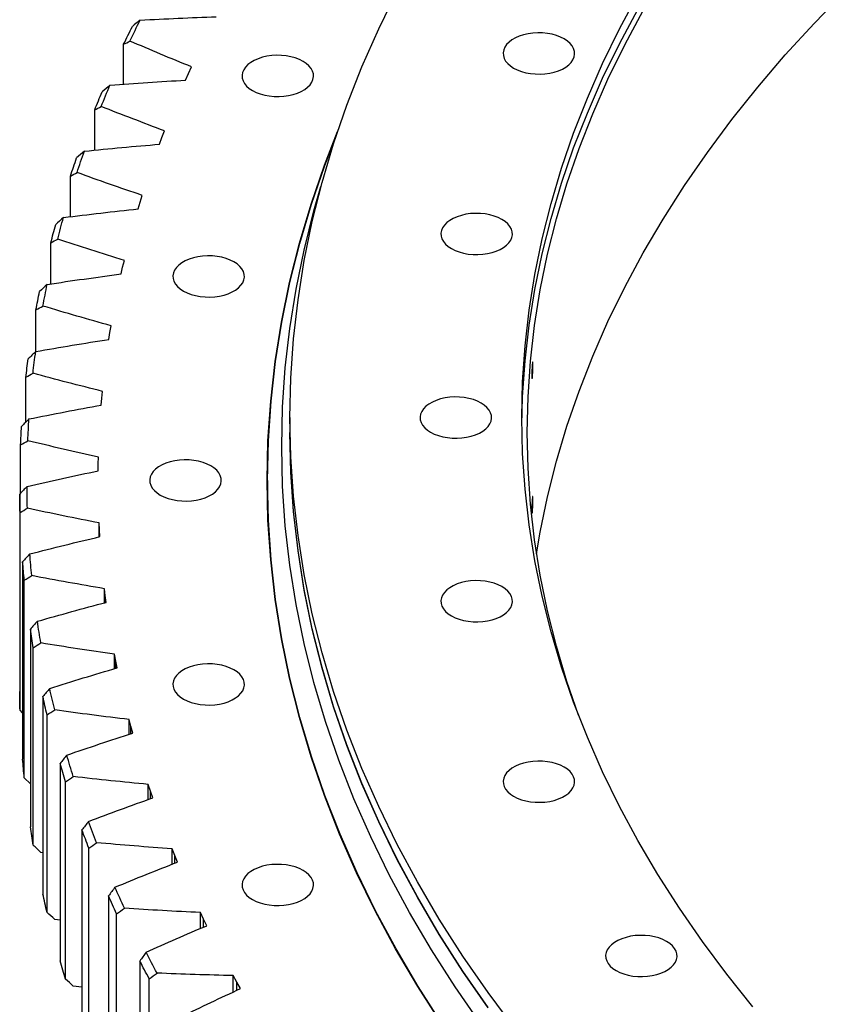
# Model space of a CAD drawing. Header units: millimetres. Extents: x -1531 to 14603, y 23232 to 35425.
# Tile 10 of 17: x 6363 to 6813, y 28980 to 29517. Entities that reach past the tile are written whole.
import ezdxf

# ---------------------------------------------------------------- set-up
doc = ezdxf.new("R2010")
doc.units = ezdxf.units.MM
doc.header["$LTSCALE"] = 50

msp = doc.modelspace()

# ---------------------------------------------------------------- linework, layer by layer
at = {"color": 7, "linetype": 'Continuous', "lineweight": 25}
for p, q in [((6419.99, 29482.21), (6419.99, 29504.05)), ((6455.37, 29488.12), (6457.08, 29491.72)), ((6453.81, 29484.49), (6455.37, 29488.12)), ((6404.2, 29446.28), (6404.2, 29468.26)), ((6439.61, 29449.52), (6440.9, 29453.18)), ((6440.9, 29453.18), (6442.36, 29456.82)), ((6390.95, 29409.95), (6390.95, 29432.13)), ((6428.92, 29417.93), (6430.12, 29421.61)), ((6427.88, 29414.24), (6428.92, 29417.93)), ((6380.26, 29373.3), (6380.26, 29395.72)), ((6419.44, 29382.43), (6420.37, 29386.13)), ((6418.66, 29378.72), (6419.44, 29382.43)), ((6372.16, 29336.38), (6372.16, 29359.09)), ((6412.47, 29346.74), (6413.14, 29350.45)), ((6411.96, 29343.01), (6412.47, 29346.74)), ((6366.65, 29297.88), (6366.65, 29322.3)), ((6408.03, 29310.91), (6408.44, 29314.64)), ((6407.78, 29307.17), (6408.03, 29310.91)), ((6510.75, 29300.32), (6510.75, 29292.15)), ((6363.74, 29259.06), (6363.74, 29285.41)), ((6406.13, 29275), (6406.27, 29278.74)), ((6406.14, 29271.26), (6406.13, 29275)), ((6406.13, 29271.26), (6406.13, 29275)), ((6498.5, 29266.02), (6498.5, 29260.71)), ((6498.92, 29240.87), (6498.5, 29260.71)), ((6363.27, 29258.56), (6363.27, 29150.78)), ((6363.45, 29140.7), (6363.45, 29248.48)), ((6406.76, 29239.08), (6406.64, 29242.82)), ((6406.64, 29235.25), (6406.64, 29242.82)), ((6407.04, 29235.35), (6406.76, 29239.08)), ((6406.76, 29235.28), (6406.76, 29239.08)), ((6364.87, 29221.65), (6364.87, 29113.86)), ((6365.76, 29103.79), (6365.76, 29211.57)), ((6409.93, 29203.21), (6409.55, 29206.94)), ((6409.55, 29199.23), (6409.55, 29206.94)), ((6410.48, 29199.48), (6409.93, 29203.21)), ((6409.93, 29199.34), (6409.93, 29203.21)), ((6369.08, 29184.8), (6369.08, 29077.02)), ((6370.68, 29066.97), (6370.68, 29174.75)), ((6415.64, 29167.44), (6414.99, 29171.16)), ((6414.99, 29163.3), (6414.99, 29171.16)), ((6416.44, 29163.73), (6415.64, 29167.44)), ((6415.64, 29163.49), (6415.64, 29167.44)), ((6375.89, 29148.08), (6375.89, 29040.3)), ((6364.87, 29139.23), (6363.45, 29140.7)), ((6378.2, 29030.3), (6378.2, 29138.08)), ((6423.87, 29131.83), (6422.96, 29135.53)), ((6422.96, 29127.5), (6422.96, 29135.53)), ((6424.93, 29128.14), (6423.87, 29131.83)), ((6423.87, 29127.79), (6423.87, 29131.83)), ((6385.28, 29111.55), (6385.28, 29003.77)), ((6369.08, 29100.5), (6365.76, 29103.79)), ((6388.3, 28993.83), (6388.3, 29101.62)), ((6434.6, 29096.45), (6433.43, 29100.13)), ((6433.43, 29091.89), (6433.43, 29100.13)), ((6435.93, 29092.79), (6434.6, 29096.45)), ((6434.6, 29092.31), (6434.6, 29096.45)), ((6397.25, 29075.27), (6397.25, 28967.49)), ((6375.89, 29062.85), (6374.82, 29063.02)), ((6400.97, 28957.63), (6400.97, 29065.42)), ((6447.83, 29061.35), (6446.4, 29065)), ((6446.4, 29056.54), (6446.4, 29065)), ((6449.41, 29057.72), (6447.83, 29061.35)), ((6447.83, 29057.1), (6447.83, 29061.35)), ((6411.78, 29039.31), (6411.78, 28931.53)), ((6416.18, 28921.77), (6416.18, 29029.55)), ((6463.52, 29026.59), (6461.84, 29030.2)), ((6461.84, 29021.49), (6461.84, 29030.2)), ((6385.28, 29026.06), (6382.38, 29026.45)), ((6465.36, 29023), (6463.52, 29026.59)), ((6463.52, 29022.22), (6463.52, 29026.59)), ((6428.83, 29003.72), (6428.83, 28895.93)), ((6481.66, 28992.23), (6479.72, 28995.8)), ((6479.72, 28986.81), (6479.72, 28995.8)), ((6433.92, 28886.28), (6433.92, 28994.07)), ((6483.75, 28988.69), (6481.66, 28992.23)), ((6481.66, 28987.71), (6481.66, 28992.23)), ((6397.25, 28989.56), (6392.52, 28990.08))]:
    msp.add_line(p, q, dxfattribs=at)
at = {"color": 7, "linetype": 'Continuous', "lineweight": 25, "flags": 128}
for points in [[(6633.56, 28966.78), (6618.88, 28986.5), (6605.1, 29006.44), (6592.23, 29026.58), (6580.28, 29046.91), (6569.25, 29067.41), (6559.16, 29088.07), (6550, 29108.88), (6541.79, 29129.82), (6534.54, 29150.88), (6528.24, 29172.03), (6522.91, 29193.28), (6518.53, 29214.6), (6515.13, 29235.98), (6512.7, 29257.4), (6511.24, 29278.85), (6510.75, 29300.32), (6511.24, 29321.78), (6512.7, 29343.23), (6515.13, 29364.65), (6518.53, 29386.03), (6522.91, 29407.35), (6528.24, 29428.6), (6534.54, 29449.76), (6541.79, 29470.81), (6550, 29491.75), (6559.16, 29512.56), (6569.25, 29533.22)], [(6763.31, 28978.72), (6749.13, 28996.48), (6735.75, 29014.45), (6723.2, 29032.61), (6711.48, 29050.96), (6700.59, 29069.48), (6690.54, 29088.15), (6681.35, 29106.97), (6673.01, 29125.93), (6665.53, 29145), (6658.92, 29164.18), (6653.18, 29183.46), (6648.32, 29202.81), (6644.34, 29222.23), (6641.24, 29241.71), (6639.03, 29261.22), (6637.7, 29280.76), (6637.25, 29300.32), (6637.7, 29319.87), (6639.03, 29339.41), (6641.24, 29358.92), (6644.34, 29378.4), (6648.32, 29397.82), (6653.18, 29417.17), (6658.92, 29436.45), (6665.53, 29455.63), (6673.01, 29474.7), (6681.35, 29493.66), (6690.54, 29512.48), (6700.59, 29531.15)], [(6645.35, 29226.01), (6647.33, 29237.77), (6651.3, 29257.15), (6656.15, 29276.46), (6661.87, 29295.69), (6668.46, 29314.82), (6675.92, 29333.85), (6684.24, 29352.76), (6693.42, 29371.54), (6703.44, 29390.17), (6714.3, 29408.65), (6726, 29426.95), (6738.52, 29445.08), (6751.87, 29463), (6766.02, 29480.72), (6780.96, 29498.22), (6796.7, 29515.49), (6813.21, 29532.51)], [(6637.27, 29296.23), (6637.7, 29311.7), (6639.03, 29331.25), (6641.24, 29350.76), (6644.34, 29370.23), (6648.32, 29389.65), (6653.18, 29409.01), (6658.92, 29428.28), (6665.53, 29447.46), (6673.01, 29466.54), (6681.35, 29485.49), (6690.54, 29504.31), (6700.59, 29522.99)], [(6668.18, 29137.98), (6661.87, 29156.33), (6656.15, 29175.56), (6651.3, 29194.87), (6647.33, 29214.25), (6644.23, 29233.68), (6642.02, 29253.14), (6640.7, 29272.64), (6640.25, 29292.15), (6640.7, 29311.66), (6642.02, 29331.15), (6644.23, 29350.62), (6647.33, 29370.05), (6651.3, 29389.43), (6656.15, 29408.74), (6661.87, 29427.97), (6668.46, 29447.1), (6675.92, 29466.13), (6684.24, 29485.04), (6693.42, 29503.82), (6703.44, 29522.45)], [(6423.42, 29505.82), (6424.11, 29507.25), (6424.8, 29508.68), (6425.49, 29510.11), (6426.19, 29511.54), (6426.89, 29512.97), (6427.6, 29514.4), (6428.31, 29515.83), (6429.02, 29517.25)], [(6419.99, 29504.05), (6420.57, 29505.26), (6421.16, 29506.48), (6421.75, 29507.69), (6422.34, 29508.9), (6422.94, 29510.12), (6423.53, 29511.33), (6424.14, 29512.54), (6424.74, 29513.75)], [(6632.78, 29491.07), (6634.79, 29490.06), (6637.01, 29489.22), (6639.42, 29488.56), (6641.95, 29488.1), (6644.58, 29487.84), (6647.24, 29487.78), (6649.89, 29487.94), (6652.47, 29488.3), (6654.95, 29488.87), (6657.27, 29489.62), (6659.39, 29490.55), (6661.27, 29491.64), (6662.88, 29492.86), (6664.18, 29494.2), (6665.16, 29495.63), (6665.79, 29497.12), (6666.06, 29498.65), (6665.97, 29500.19), (6665.52, 29501.7), (6664.71, 29503.16), (6663.57, 29504.55), (6662.11, 29505.84), (6660.36, 29506.99), (6658.35, 29508), (6656.13, 29508.85), (6653.73, 29509.51), (6651.19, 29509.97), (6648.57, 29510.23), (6645.91, 29510.29), (6643.26, 29510.13), (6640.67, 29509.76), (6638.2, 29509.2), (6635.88, 29508.45), (6633.76, 29507.52), (6631.87, 29506.43), (6630.27, 29505.21), (6628.96, 29503.87), (6627.99, 29502.44), (6627.36, 29500.95), (6627.08, 29499.42), (6627.17, 29497.88), (6627.63, 29496.37), (6628.43, 29494.9), (6629.57, 29493.52), (6631.03, 29492.23), (6632.78, 29491.07)], [(6490.31, 29478.82), (6492.32, 29477.81), (6494.54, 29476.97), (6496.94, 29476.31), (6499.48, 29475.84), (6502.1, 29475.58), (6504.76, 29475.53), (6507.41, 29475.68), (6510, 29476.05), (6512.47, 29476.61), (6514.79, 29477.37), (6516.91, 29478.29), (6518.8, 29479.38), (6520.4, 29480.6), (6521.71, 29481.94), (6522.68, 29483.37), (6523.31, 29484.87), (6523.59, 29486.39), (6523.5, 29487.93), (6523.04, 29489.44), (6522.24, 29490.91), (6521.1, 29492.3), (6519.64, 29493.58), (6517.89, 29494.74), (6515.88, 29495.75), (6513.65, 29496.59), (6511.25, 29497.25), (6508.71, 29497.72), (6506.09, 29497.98), (6503.43, 29498.03), (6500.78, 29497.87), (6498.2, 29497.51), (6495.72, 29496.94), (6493.4, 29496.19), (6491.28, 29495.26), (6489.4, 29494.18), (6487.79, 29492.95), (6486.49, 29491.61), (6485.51, 29490.18), (6484.88, 29488.69), (6484.61, 29487.16), (6484.7, 29485.63), (6485.15, 29484.11), (6485.96, 29482.65), (6487.1, 29481.26), (6488.56, 29479.98), (6490.31, 29478.82)], [(6407.74, 29470.11), (6408.32, 29471.56), (6408.91, 29473.01), (6409.5, 29474.45), (6410.1, 29475.9), (6410.7, 29477.34), (6411.3, 29478.79), (6411.91, 29480.23), (6412.52, 29481.67)], [(6404.2, 29468.26), (6404.69, 29469.49), (6405.2, 29470.71), (6405.7, 29471.94), (6406.2, 29473.17), (6406.71, 29474.39), (6407.23, 29475.62), (6407.74, 29476.85), (6408.26, 29478.07)], [(6593.43, 28969.56), (6580.45, 28989.88), (6568.39, 29010.39), (6557.26, 29031.07), (6547.08, 29051.91), (6537.85, 29072.9), (6529.57, 29094.02), (6522.25, 29115.27), (6515.9, 29136.61), (6510.51, 29158.04), (6506.1, 29179.55), (6502.67, 29201.11), (6500.22, 29222.73), (6498.74, 29244.37), (6498.25, 29266.02), (6498.74, 29287.68), (6500.22, 29309.32), (6502.67, 29330.93), (6506.1, 29352.49), (6510.51, 29374), (6515.9, 29395.43), (6522.25, 29416.78), (6529.57, 29438.02), (6536.75, 29456.47)], [(6593.67, 28969.61), (6580.68, 28989.93), (6568.63, 29010.43), (6557.5, 29031.11), (6547.32, 29051.95), (6538.09, 29072.94), (6529.81, 29094.05), (6522.49, 29115.29), (6516.14, 29136.63), (6510.76, 29158.06), (6506.35, 29179.56), (6502.92, 29201.13), (6500.47, 29222.73), (6498.99, 29244.37), (6498.5, 29266.02), (6498.99, 29287.67), (6500.47, 29309.31), (6502.92, 29330.91), (6506.35, 29352.48), (6510.76, 29373.98), (6516.14, 29395.41), (6522.49, 29416.75), (6529.81, 29437.99), (6535.59, 29452.99)], [(6390.95, 29432.13), (6391.36, 29433.37), (6391.77, 29434.61), (6392.19, 29435.85), (6392.61, 29437.08), (6393.03, 29438.32), (6393.45, 29439.56), (6393.88, 29440.79), (6394.31, 29442.03)], [(6394.58, 29434.07), (6395.06, 29435.53), (6395.55, 29436.99), (6396.04, 29438.45), (6396.53, 29439.9), (6397.03, 29441.36), (6397.53, 29442.82), (6398.04, 29444.27), (6398.55, 29445.73)], [(6614.72, 28969.58), (6600.9, 28989.59), (6587.99, 29009.79), (6576, 29030.18), (6564.94, 29050.75), (6554.81, 29071.48), (6545.63, 29092.35), (6537.39, 29113.36), (6530.11, 29134.48), (6523.8, 29155.7), (6518.44, 29177.02), (6514.06, 29198.4), (6510.65, 29219.85), (6508.21, 29241.34), (6506.74, 29262.86), (6506.25, 29284.39), (6506.74, 29305.93), (6508.21, 29327.45), (6510.65, 29348.94), (6514.06, 29370.38), (6518.44, 29391.77), (6523.8, 29413.08), (6527.63, 29426.36)], [(6598.84, 29392.57), (6600.85, 29391.56), (6603.07, 29390.72), (6605.48, 29390.06), (6608.01, 29389.6), (6610.64, 29389.33), (6613.3, 29389.28), (6615.94, 29389.44), (6618.53, 29389.8), (6621.01, 29390.37), (6623.33, 29391.12), (6625.45, 29392.05), (6627.33, 29393.13), (6628.94, 29394.36), (6630.24, 29395.7), (6631.22, 29397.13), (6631.85, 29398.62), (6632.12, 29400.15), (6632.03, 29401.68), (6631.58, 29403.2), (6630.77, 29404.66), (6629.63, 29406.05), (6628.17, 29407.33), (6626.42, 29408.49), (6624.41, 29409.5), (6622.19, 29410.34), (6619.79, 29411), (6617.25, 29411.47), (6614.63, 29411.73), (6611.97, 29411.78), (6609.32, 29411.63), (6606.73, 29411.26), (6604.26, 29410.7), (6601.94, 29409.95), (6599.82, 29409.02), (6597.93, 29407.93), (6596.33, 29406.71), (6595.02, 29405.37), (6594.05, 29403.94), (6593.42, 29402.44), (6593.14, 29400.92), (6593.23, 29399.38), (6593.69, 29397.87), (6594.49, 29396.4), (6595.63, 29395.01), (6597.09, 29393.73), (6598.84, 29392.57)], [(6380.26, 29395.72), (6380.58, 29396.97), (6380.91, 29398.22), (6381.24, 29399.46), (6381.57, 29400.71), (6381.9, 29401.95), (6382.24, 29403.2), (6382.58, 29404.45), (6382.93, 29405.69)], [(6383.99, 29397.75), (6384.37, 29399.22), (6384.75, 29400.69), (6385.13, 29402.15), (6385.52, 29403.62), (6385.92, 29405.09), (6386.32, 29406.56), (6386.72, 29408.02), (6387.13, 29409.49)], [(6452.6, 29369.39), (6454.61, 29368.38), (6456.84, 29367.54), (6459.24, 29366.88), (6461.78, 29366.41), (6464.4, 29366.15), (6467.06, 29366.1), (6469.71, 29366.26), (6472.29, 29366.62), (6474.77, 29367.19), (6477.09, 29367.94), (6479.21, 29368.87), (6481.09, 29369.95), (6482.7, 29371.18), (6484, 29372.52), (6484.98, 29373.95), (6485.61, 29375.44), (6485.88, 29376.97), (6485.79, 29378.5), (6485.34, 29380.02), (6484.53, 29381.48), (6483.39, 29382.87), (6481.93, 29384.15), (6480.18, 29385.31), (6478.18, 29386.32), (6475.95, 29387.16), (6473.55, 29387.82), (6471.01, 29388.29), (6468.39, 29388.55), (6465.73, 29388.6), (6463.08, 29388.45), (6460.49, 29388.08), (6458.02, 29387.52), (6455.7, 29386.76), (6453.58, 29385.84), (6451.7, 29384.75), (6450.09, 29383.53), (6448.78, 29382.19), (6447.81, 29380.76), (6447.18, 29379.26), (6446.9, 29377.74), (6447, 29376.2), (6447.45, 29374.69), (6448.25, 29373.22), (6449.4, 29371.83), (6450.86, 29370.55), (6452.6, 29369.39)], [(6375.97, 29361.2), (6376.24, 29362.68), (6376.52, 29364.16), (6376.8, 29365.63), (6377.09, 29367.11), (6377.38, 29368.59), (6377.67, 29370.06), (6377.97, 29371.54), (6378.27, 29373.01)], [(6372.16, 29359.09), (6372.39, 29360.34), (6372.63, 29361.6), (6372.87, 29362.85), (6373.11, 29364.1), (6373.36, 29365.36), (6373.61, 29366.61), (6373.86, 29367.86), (6374.11, 29369.11)], [(6370.54, 29324.5), (6370.71, 29325.99), (6370.88, 29327.47), (6371.06, 29328.95), (6371.24, 29330.43), (6371.42, 29331.91), (6371.61, 29333.39), (6371.81, 29334.87), (6372.01, 29336.36)], [(6366.65, 29322.3), (6366.79, 29323.56), (6366.94, 29324.81), (6367.09, 29326.07), (6367.25, 29327.33), (6367.41, 29328.59), (6367.57, 29329.84), (6367.73, 29331.1), (6367.9, 29332.36)], [(6587.46, 29292.36), (6589.47, 29291.35), (6591.7, 29290.5), (6594.1, 29289.84), (6596.64, 29289.38), (6599.26, 29289.12), (6601.92, 29289.06), (6604.57, 29289.22), (6607.15, 29289.59), (6609.63, 29290.15), (6611.95, 29290.9), (6614.07, 29291.83), (6615.95, 29292.92), (6617.56, 29294.14), (6618.86, 29295.48), (6619.84, 29296.91), (6620.47, 29298.4), (6620.74, 29299.93), (6620.65, 29301.47), (6620.2, 29302.98), (6619.39, 29304.44), (6618.25, 29305.83), (6616.79, 29307.12), (6615.04, 29308.28), (6613.04, 29309.28), (6610.81, 29310.13), (6608.41, 29310.79), (6605.87, 29311.25), (6603.25, 29311.51), (6600.59, 29311.57), (6597.94, 29311.41), (6595.35, 29311.04), (6592.88, 29310.48), (6590.56, 29309.73), (6588.44, 29308.8), (6586.56, 29307.71), (6584.95, 29306.49), (6583.64, 29305.15), (6582.67, 29303.72), (6582.04, 29302.23), (6581.76, 29300.7), (6581.86, 29299.16), (6582.31, 29297.65), (6583.11, 29296.19), (6584.26, 29294.8), (6585.72, 29293.51), (6587.46, 29292.36)], [(6367.7, 29287.71), (6367.77, 29289.19), (6367.84, 29290.67), (6367.91, 29292.16), (6367.99, 29293.64), (6368.07, 29295.13), (6368.15, 29296.61), (6368.24, 29298.1), (6368.33, 29299.58)], [(6363.74, 29285.41), (6363.8, 29286.67), (6363.86, 29287.93), (6363.92, 29289.19), (6363.99, 29290.45), (6364.06, 29291.71), (6364.13, 29292.97), (6364.2, 29294.23), (6364.28, 29295.49)], [(6618.88, 28978.34), (6605.1, 28998.27), (6592.23, 29018.42), (6580.28, 29038.74), (6569.25, 29059.25), (6559.16, 29079.91), (6550, 29100.72), (6541.79, 29121.65), (6534.54, 29142.71), (6528.24, 29163.87), (6522.91, 29185.11), (6518.53, 29206.43), (6515.13, 29227.81), (6512.7, 29249.23), (6511.24, 29270.68), (6510.75, 29292.15)], [(6618.88, 28978.13), (6605.1, 28998.07), (6592.23, 29018.21), (6580.28, 29038.54), (6569.25, 29059.04), (6559.16, 29079.7), (6550, 29100.51), (6541.79, 29121.45), (6534.54, 29142.51), (6528.24, 29163.66), (6522.91, 29184.91), (6518.53, 29206.23), (6515.13, 29227.61), (6512.7, 29249.03), (6511.24, 29270.48), (6510.75, 29291.95), (6510.75, 29292.04)], [(6498.26, 29263.16), (6498.74, 29281.96), (6498.84, 29284.05)], [(6439.96, 29258.06), (6441.97, 29257.05), (6444.2, 29256.21), (6446.6, 29255.55), (6449.14, 29255.08), (6451.76, 29254.82), (6454.42, 29254.77), (6457.07, 29254.93), (6459.65, 29255.29), (6462.13, 29255.85), (6464.45, 29256.61), (6466.57, 29257.54), (6468.45, 29258.62), (6470.06, 29259.85), (6471.36, 29261.19), (6472.34, 29262.61), (6472.97, 29264.11), (6473.24, 29265.64), (6473.15, 29267.17), (6472.7, 29268.69), (6471.89, 29270.15), (6470.75, 29271.54), (6469.29, 29272.82), (6467.54, 29273.98), (6465.54, 29274.99), (6463.31, 29275.83), (6460.91, 29276.49), (6458.37, 29276.96), (6455.75, 29277.22), (6453.09, 29277.27), (6450.44, 29277.11), (6447.85, 29276.75), (6445.38, 29276.19), (6443.06, 29275.43), (6440.94, 29274.51), (6439.06, 29273.42), (6437.45, 29272.19), (6436.14, 29270.86), (6435.17, 29269.43), (6434.54, 29267.93), (6434.26, 29266.4), (6434.36, 29264.87), (6434.81, 29263.36), (6435.61, 29261.89), (6436.76, 29260.5), (6438.22, 29259.22), (6439.96, 29258.06)], [(6367.47, 29250.87), (6367.43, 29252.36), (6367.4, 29253.84), (6367.36, 29255.33), (6367.33, 29256.81), (6367.31, 29258.3), (6367.29, 29259.78), (6367.27, 29261.27), (6367.26, 29262.75)], [(6363.45, 29248.48), (6363.42, 29249.74), (6363.39, 29251), (6363.36, 29252.26), (6363.33, 29253.52), (6363.31, 29254.78), (6363.3, 29256.04), (6363.28, 29257.3), (6363.27, 29258.56)], [(6365.76, 29211.57), (6365.64, 29212.83), (6365.52, 29214.09), (6365.4, 29215.35), (6365.29, 29216.61), (6365.18, 29217.87), (6365.08, 29219.13), (6364.97, 29220.39), (6364.87, 29221.65)], [(6369.85, 29214.06), (6369.7, 29215.54), (6369.56, 29217.03), (6369.42, 29218.51), (6369.29, 29219.99), (6369.16, 29221.48), (6369.03, 29222.96), (6368.91, 29224.44), (6368.8, 29225.93)], [(6598.84, 29192.14), (6600.85, 29191.13), (6603.07, 29190.29), (6605.48, 29189.63), (6608.01, 29189.16), (6610.64, 29188.9), (6613.3, 29188.85), (6615.94, 29189), (6618.53, 29189.37), (6621.01, 29189.93), (6623.33, 29190.69), (6625.45, 29191.61), (6627.33, 29192.7), (6628.94, 29193.92), (6630.24, 29195.26), (6631.22, 29196.69), (6631.85, 29198.19), (6632.12, 29199.71), (6632.03, 29201.25), (6631.58, 29202.76), (6630.77, 29204.23), (6629.63, 29205.62), (6628.17, 29206.9), (6626.42, 29208.06), (6624.41, 29209.07), (6622.19, 29209.91), (6619.79, 29210.57), (6617.25, 29211.04), (6614.63, 29211.3), (6611.97, 29211.35), (6609.32, 29211.19), (6606.73, 29210.83), (6604.26, 29210.26), (6601.94, 29209.51), (6599.82, 29208.58), (6597.93, 29207.5), (6596.33, 29206.27), (6595.02, 29204.93), (6594.05, 29203.5), (6593.42, 29202.01), (6593.14, 29200.48), (6593.23, 29198.95), (6593.69, 29197.43), (6594.49, 29195.97), (6595.63, 29194.58), (6597.09, 29193.3), (6598.84, 29192.14)], [(6370.68, 29174.75), (6370.47, 29176.01), (6370.26, 29177.26), (6370.06, 29178.52), (6369.86, 29179.77), (6369.66, 29181.03), (6369.46, 29182.29), (6369.27, 29183.54), (6369.08, 29184.8)], [(6374.82, 29177.34), (6374.57, 29178.82), (6374.32, 29180.3), (6374.08, 29181.77), (6373.84, 29183.25), (6373.6, 29184.73), (6373.38, 29186.21), (6373.15, 29187.69), (6372.93, 29189.17)], [(6452.6, 29146.73), (6454.61, 29145.72), (6456.84, 29144.88), (6459.24, 29144.22), (6461.78, 29143.75), (6464.4, 29143.49), (6467.06, 29143.44), (6469.71, 29143.6), (6472.29, 29143.96), (6474.77, 29144.52), (6477.09, 29145.28), (6479.21, 29146.2), (6481.09, 29147.29), (6482.7, 29148.52), (6484, 29149.85), (6484.98, 29151.28), (6485.61, 29152.78), (6485.88, 29154.3), (6485.79, 29155.84), (6485.34, 29157.35), (6484.53, 29158.82), (6483.39, 29160.21), (6481.93, 29161.49), (6480.18, 29162.65), (6478.18, 29163.66), (6475.95, 29164.5), (6473.55, 29165.16), (6471.01, 29165.63), (6468.39, 29165.89), (6465.73, 29165.94), (6463.08, 29165.78), (6460.49, 29165.42), (6458.02, 29164.86), (6455.7, 29164.1), (6453.58, 29163.17), (6451.7, 29162.09), (6450.09, 29160.86), (6448.78, 29159.52), (6447.81, 29158.09), (6447.18, 29156.6), (6446.9, 29155.07), (6447, 29153.54), (6447.45, 29152.02), (6448.25, 29150.56), (6449.4, 29149.17), (6450.86, 29147.89), (6452.6, 29146.73)], [(6382.38, 29140.76), (6382.02, 29142.23), (6381.67, 29143.71), (6381.32, 29145.18), (6380.98, 29146.65), (6380.64, 29148.12), (6380.31, 29149.59), (6379.98, 29151.07), (6379.66, 29152.54)], [(6363.45, 29140.7), (6363.42, 29141.96), (6363.39, 29143.22), (6363.36, 29144.48), (6363.33, 29145.74), (6363.31, 29147), (6363.3, 29148.26), (6363.28, 29149.52), (6363.27, 29150.78)], [(6378.2, 29138.08), (6377.9, 29139.33), (6377.6, 29140.58), (6377.31, 29141.83), (6377.02, 29143.08), (6376.73, 29144.33), (6376.45, 29145.58), (6376.17, 29146.83), (6375.89, 29148.08)], [(6392.52, 29104.4), (6392.06, 29105.86), (6391.6, 29107.32), (6391.15, 29108.78), (6390.71, 29110.25), (6390.27, 29111.71), (6389.83, 29113.17), (6389.39, 29114.64), (6388.96, 29116.1)], [(6365.76, 29103.79), (6365.64, 29105.05), (6365.52, 29106.31), (6365.4, 29107.57), (6365.29, 29108.83), (6365.18, 29110.09), (6365.08, 29111.35), (6364.97, 29112.6), (6364.87, 29113.86)], [(6388.3, 29101.62), (6387.91, 29102.86), (6387.53, 29104.1), (6387.15, 29105.34), (6386.77, 29106.58), (6386.39, 29107.82), (6386.02, 29109.07), (6385.65, 29110.31), (6385.28, 29111.55)], [(6632.78, 29093.64), (6634.79, 29092.63), (6637.01, 29091.78), (6639.42, 29091.12), (6641.95, 29090.66), (6644.58, 29090.4), (6647.24, 29090.35), (6649.89, 29090.5), (6652.47, 29090.87), (6654.95, 29091.43), (6657.27, 29092.18), (6659.39, 29093.11), (6661.27, 29094.2), (6662.88, 29095.42), (6664.18, 29096.76), (6665.16, 29098.19), (6665.79, 29099.68), (6666.06, 29101.21), (6665.97, 29102.75), (6665.52, 29104.26), (6664.71, 29105.73), (6663.57, 29107.11), (6662.11, 29108.4), (6660.36, 29109.56), (6658.35, 29110.57), (6656.13, 29111.41), (6653.73, 29112.07), (6651.19, 29112.53), (6648.57, 29112.79), (6645.91, 29112.85), (6643.26, 29112.69), (6640.67, 29112.33), (6638.2, 29111.76), (6635.88, 29111.01), (6633.76, 29110.08), (6631.87, 29108.99), (6630.27, 29107.77), (6628.96, 29106.43), (6627.99, 29105), (6627.36, 29103.51), (6627.08, 29101.98), (6627.17, 29100.44), (6627.63, 29098.93), (6628.43, 29097.47), (6629.57, 29096.08), (6631.03, 29094.79), (6632.78, 29093.64)], [(6370.68, 29066.97), (6370.47, 29068.23), (6370.26, 29069.48), (6370.06, 29070.74), (6369.86, 29071.99), (6369.66, 29073.25), (6369.46, 29074.5), (6369.27, 29075.76), (6369.08, 29077.02)], [(6405.22, 29068.3), (6404.65, 29069.75), (6404.1, 29071.2), (6403.54, 29072.65), (6403, 29074.1), (6402.45, 29075.55), (6401.91, 29077), (6401.37, 29078.46), (6400.84, 29079.91)], [(6400.97, 29065.42), (6400.49, 29066.65), (6400.02, 29067.88), (6399.55, 29069.11), (6399.09, 29070.34), (6398.62, 29071.58), (6398.16, 29072.81), (6397.71, 29074.04), (6397.25, 29075.27)], [(6490.31, 29037.3), (6492.32, 29036.29), (6494.54, 29035.45), (6496.94, 29034.79), (6499.48, 29034.33), (6502.1, 29034.06), (6504.76, 29034.01), (6507.41, 29034.17), (6510, 29034.53), (6512.47, 29035.1), (6514.79, 29035.85), (6516.91, 29036.78), (6518.8, 29037.86), (6520.4, 29039.09), (6521.71, 29040.43), (6522.68, 29041.86), (6523.31, 29043.35), (6523.59, 29044.88), (6523.5, 29046.41), (6523.04, 29047.93), (6522.24, 29049.39), (6521.1, 29050.78), (6519.64, 29052.06), (6517.89, 29053.22), (6515.88, 29054.23), (6513.65, 29055.08), (6511.25, 29055.73), (6508.71, 29056.2), (6506.09, 29056.46), (6503.43, 29056.51), (6500.78, 29056.36), (6498.2, 29055.99), (6495.72, 29055.43), (6493.4, 29054.68), (6491.28, 29053.75), (6489.4, 29052.66), (6487.79, 29051.44), (6486.49, 29050.1), (6485.51, 29048.67), (6484.88, 29047.18), (6484.61, 29045.65), (6484.7, 29044.11), (6485.15, 29042.6), (6485.96, 29041.13), (6487.1, 29039.75), (6488.56, 29038.46), (6490.31, 29037.3)], [(6378.2, 29030.3), (6377.9, 29031.55), (6377.6, 29032.8), (6377.31, 29034.05), (6377.02, 29035.29), (6376.73, 29036.54), (6376.45, 29037.79), (6376.17, 29039.05), (6375.89, 29040.3)], [(6416.18, 29029.55), (6415.62, 29030.77), (6415.06, 29031.99), (6414.51, 29033.21), (6413.96, 29034.43), (6413.41, 29035.65), (6412.86, 29036.87), (6412.32, 29038.09), (6411.78, 29039.31)], [(6420.46, 29032.53), (6419.79, 29033.97), (6419.13, 29035.4), (6418.48, 29036.84), (6417.83, 29038.27), (6417.18, 29039.71), (6416.54, 29041.15), (6415.9, 29042.59), (6415.26, 29044.03)], [(6688.7, 28998.53), (6690.71, 28997.52), (6692.94, 28996.68), (6695.34, 28996.02), (6697.88, 28995.56), (6700.5, 28995.3), (6703.16, 28995.24), (6705.81, 28995.4), (6708.39, 28995.76), (6710.87, 28996.33), (6713.19, 28997.08), (6715.31, 28998.01), (6717.19, 28999.1), (6718.8, 29000.32), (6720.1, 29001.66), (6721.08, 29003.09), (6721.71, 29004.58), (6721.98, 29006.11), (6721.89, 29007.64), (6721.44, 29009.16), (6720.63, 29010.62), (6719.49, 29012.01), (6718.03, 29013.3), (6716.28, 29014.45), (6714.28, 29015.46), (6712.05, 29016.31), (6709.65, 29016.97), (6707.11, 29017.43), (6704.49, 29017.69), (6701.83, 29017.74), (6699.18, 29017.59), (6696.59, 29017.22), (6694.12, 29016.66), (6691.8, 29015.91), (6689.68, 29014.98), (6687.8, 29013.89), (6686.19, 29012.67), (6684.88, 29011.33), (6683.91, 29009.9), (6683.28, 29008.41), (6683, 29006.88), (6683.1, 29005.34), (6683.55, 29003.83), (6684.35, 29002.36), (6685.5, 29000.98), (6686.96, 28999.69), (6688.7, 28998.53)], [(6438.21, 28997.15), (6437.45, 28998.57), (6436.69, 28999.99), (6435.93, 29001.41), (6435.18, 29002.83), (6434.43, 29004.25), (6433.69, 29005.67), (6432.95, 29007.09), (6432.21, 29008.52)], [(6388.3, 28993.83), (6387.91, 28995.07), (6387.53, 28996.31), (6387.15, 28997.56), (6386.77, 28998.8), (6386.39, 29000.04), (6386.02, 29001.28), (6385.65, 29002.52), (6385.28, 29003.77)], [(6433.92, 28994.07), (6433.28, 28995.27), (6432.63, 28996.48), (6431.99, 28997.68), (6431.35, 28998.89), (6430.72, 29000.09), (6430.08, 29001.3), (6429.46, 29002.51), (6428.83, 29003.72)]]:
    msp.add_lwpolyline(points, dxfattribs=at)
at = {"color": 7, "linetype": 'Continuous', "lineweight": 25}
for points in [[(6429.02, 29517.25), (6427.59, 29516.09), (6426.17, 29514.92), (6424.74, 29513.75)], [(6429.02, 29517.25), (6442.83, 29518), (6456.65, 29518.61), (6470.48, 29519.09)], [(6419.99, 29504.05), (6421.13, 29504.64), (6422.28, 29505.23), (6423.42, 29505.82)], [(6457.08, 29491.72), (6445.74, 29496.32), (6434.52, 29501.01), (6423.42, 29505.82)], [(6412.52, 29481.67), (6411.1, 29480.47), (6409.68, 29479.27), (6408.26, 29478.07)], [(6412.52, 29481.67), (6426.27, 29482.74), (6440.03, 29483.68), (6453.81, 29484.49)], [(6404.2, 29468.26), (6405.38, 29468.88), (6406.56, 29469.49), (6407.74, 29470.11)], [(6442.36, 29456.82), (6430.7, 29461.14), (6419.16, 29465.57), (6407.74, 29470.11)], [(6398.55, 29445.73), (6412.21, 29447.12), (6425.89, 29448.38), (6439.61, 29449.52)], [(6398.55, 29445.73), (6397.14, 29444.5), (6395.72, 29443.26), (6394.31, 29442.03)], [(6390.95, 29432.13), (6392.16, 29432.78), (6393.37, 29433.42), (6394.58, 29434.07)], [(6430.12, 29421.61), (6418.16, 29425.65), (6406.32, 29429.8), (6394.58, 29434.07)], [(6387.13, 29409.49), (6400.67, 29411.2), (6414.26, 29412.78), (6427.88, 29414.24)], [(6387.13, 29409.49), (6385.73, 29408.23), (6384.33, 29406.96), (6382.93, 29405.69)], [(6380.26, 29395.72), (6381.5, 29396.4), (6382.75, 29397.07), (6383.99, 29397.75)], [(6420.37, 29386.13), (6408.14, 29389.89), (6396.01, 29393.76), (6383.99, 29397.75)], [(6378.27, 29373.01), (6391.69, 29375.04), (6405.15, 29376.94), (6418.66, 29378.72)], [(6378.27, 29373.01), (6376.89, 29371.71), (6375.5, 29370.41), (6374.11, 29369.11)], [(6372.16, 29359.09), (6373.43, 29359.79), (6374.7, 29360.5), (6375.97, 29361.2)], [(6413.14, 29350.45), (6400.66, 29353.92), (6388.27, 29357.5), (6375.97, 29361.2)], [(6372.01, 29336.36), (6385.27, 29338.7), (6398.58, 29340.92), (6411.96, 29343.01)], [(6372.01, 29336.36), (6370.64, 29335.02), (6369.27, 29333.69), (6367.9, 29332.36)], [(6366.65, 29322.3), (6367.94, 29323.03), (6369.24, 29323.77), (6370.54, 29324.5)], [(6408.44, 29314.64), (6395.72, 29317.81), (6383.09, 29321.1), (6370.54, 29324.5)], [(6368.33, 29299.58), (6381.42, 29302.23), (6394.57, 29304.76), (6407.78, 29307.17)], [(6368.33, 29299.58), (6366.98, 29298.22), (6365.63, 29296.85), (6364.28, 29295.49)], [(6363.74, 29285.41), (6365.06, 29286.17), (6366.38, 29286.94), (6367.7, 29287.71)], [(6406.27, 29278.74), (6393.34, 29281.61), (6380.48, 29284.6), (6367.7, 29287.71)], [(6367.26, 29262.75), (6380.15, 29265.71), (6393.11, 29268.55), (6406.14, 29271.26)], [(6367.26, 29262.75), (6365.93, 29261.36), (6364.6, 29259.96), (6363.27, 29258.56)], [(6363.45, 29248.48), (6364.79, 29249.27), (6366.13, 29250.07), (6367.47, 29250.87)], [(6406.64, 29242.82), (6393.52, 29245.38), (6380.46, 29248.06), (6367.47, 29250.87)], [(6368.8, 29225.93), (6381.46, 29229.19), (6394.21, 29232.33), (6407.04, 29235.35)], [(6368.8, 29225.93), (6367.49, 29224.5), (6366.18, 29223.08), (6364.87, 29221.65)], [(6365.76, 29211.57), (6367.12, 29212.4), (6368.48, 29213.23), (6369.85, 29214.06)], [(6409.55, 29206.94), (6396.26, 29209.19), (6383.02, 29211.56), (6369.85, 29214.06)], [(6372.93, 29189.17), (6385.36, 29192.73), (6397.87, 29196.16), (6410.48, 29199.48)], [(6372.93, 29189.17), (6371.64, 29187.71), (6370.36, 29186.26), (6369.08, 29184.8)], [(6370.68, 29174.75), (6372.06, 29175.61), (6373.44, 29176.48), (6374.82, 29177.34)], [(6414.99, 29171.16), (6401.55, 29173.09), (6388.16, 29175.15), (6374.82, 29177.34)], [(6379.66, 29152.54), (6391.82, 29156.39), (6404.08, 29160.11), (6416.44, 29163.73)], [(6379.66, 29152.54), (6378.4, 29151.05), (6377.14, 29149.57), (6375.89, 29148.08)], [(6378.2, 29138.08), (6379.59, 29138.97), (6380.98, 29139.87), (6382.38, 29140.76)], [(6422.96, 29135.53), (6409.39, 29137.15), (6395.86, 29138.89), (6382.38, 29140.76)], [(6388.96, 29116.1), (6400.85, 29120.23), (6412.84, 29124.24), (6424.93, 29128.14)], [(6388.96, 29116.1), (6387.74, 29114.58), (6386.51, 29113.07), (6385.28, 29111.55)], [(6388.3, 29101.62), (6389.7, 29102.54), (6391.11, 29103.47), (6392.52, 29104.4)], [(6433.43, 29100.13), (6419.76, 29101.42), (6406.12, 29102.85), (6392.52, 29104.4)], [(6400.84, 29079.91), (6412.42, 29084.31), (6424.12, 29088.61), (6435.93, 29092.79)], [(6400.84, 29079.91), (6399.64, 29078.37), (6398.45, 29076.82), (6397.25, 29075.27)], [(6374.82, 29063.02), (6373.44, 29064.34), (6372.06, 29065.65), (6370.68, 29066.97)], [(6400.97, 29065.42), (6402.38, 29066.38), (6403.8, 29067.34), (6405.22, 29068.3)], [(6446.4, 29065), (6432.65, 29065.97), (6418.92, 29067.07), (6405.22, 29068.3)], [(6415.26, 29044.03), (6426.52, 29048.7), (6437.91, 29053.27), (6449.41, 29057.72)], [(6415.26, 29044.03), (6414.1, 29042.46), (6412.94, 29040.88), (6411.78, 29039.31)], [(6382.38, 29026.45), (6380.98, 29027.73), (6379.59, 29029.01), (6378.2, 29030.3)], [(6416.18, 29029.55), (6417.61, 29030.54), (6419.03, 29031.53), (6420.46, 29032.53)], [(6461.84, 29030.2), (6448.03, 29030.85), (6434.24, 29031.62), (6420.46, 29032.53)], [(6432.21, 29008.52), (6443.13, 29013.45), (6454.18, 29018.28), (6465.36, 29023)], [(6432.21, 29008.52), (6431.08, 29006.92), (6429.95, 29005.32), (6428.83, 29003.72)], [(6433.92, 28994.07), (6435.35, 28995.09), (6436.78, 28996.12), (6438.21, 28997.15)], [(6479.72, 28995.8), (6465.88, 28996.12), (6452.04, 28996.57), (6438.21, 28997.15)], [(6392.52, 28990.08), (6391.11, 28991.33), (6389.7, 28992.58), (6388.3, 28993.83)], [(6451.65, 28973.43), (6462.22, 28978.62), (6472.92, 28983.71), (6483.75, 28988.69)]]:
    msp.add_open_spline(points, degree=3, dxfattribs=at)
for points in [[(6643.32, 29328.79), (6643.32, 29328.54), (6643.32, 29328.29), (6643.31, 29327.75), (6643.3, 29327.47), (6643.29, 29326.9), (6643.28, 29326.6), (6643.26, 29326.02), (6643.24, 29325.72), (6643.22, 29325.14), (6643.2, 29324.86), (6643.17, 29324.31), (6643.15, 29324.04), (6643.11, 29323.55), (6643.09, 29323.31), (6643.06, 29322.88), (6643.04, 29322.69), (6643, 29322.35), (6642.98, 29322.21), (6642.94, 29321.97), (6642.92, 29321.87), (6642.89, 29321.74), (6642.87, 29321.71), (6642.84, 29321.69), (6642.83, 29321.71), (6642.8, 29321.81), (6642.79, 29321.89), (6642.77, 29322.1), (6642.76, 29322.24), (6642.75, 29322.55), (6642.74, 29322.73), (6642.73, 29323.14), (6642.73, 29323.36), (6642.73, 29323.84), (6642.73, 29324.1), (6642.74, 29324.64), (6642.75, 29324.92), (6642.76, 29325.49), (6642.77, 29325.78), (6642.79, 29326.37), (6642.8, 29326.67), (6642.83, 29327.25), (6642.84, 29327.53), (6642.87, 29328.08), (6642.89, 29328.34), (6642.92, 29328.84), (6642.94, 29329.08), (6642.98, 29329.5), (6643, 29329.7), (6643.04, 29330.04), (6643.06, 29330.18), (6643.09, 29330.42), (6643.11, 29330.52), (6643.15, 29330.65), (6643.17, 29330.68), (6643.2, 29330.7), (6643.22, 29330.68), (6643.24, 29330.58), (6643.26, 29330.5), (6643.28, 29330.29), (6643.29, 29330.16), (6643.3, 29329.84), (6643.31, 29329.66), (6643.32, 29329.25), (6643.32, 29329.03), (6643.32, 29328.79)], [(6643.32, 29255.3), (6643.32, 29255.06), (6643.32, 29254.8), (6643.31, 29254.27), (6643.3, 29253.98), (6643.29, 29253.41), (6643.28, 29253.12), (6643.26, 29252.53), (6643.24, 29252.23), (6643.22, 29251.65), (6643.2, 29251.37), (6643.17, 29250.82), (6643.15, 29250.55), (6643.11, 29250.06), (6643.09, 29249.82), (6643.06, 29249.39), (6643.04, 29249.2), (6643, 29248.86), (6642.98, 29248.72), (6642.94, 29248.48), (6642.92, 29248.39), (6642.89, 29248.26), (6642.87, 29248.22), (6642.84, 29248.2), (6642.83, 29248.22), (6642.8, 29248.33), (6642.79, 29248.4), (6642.77, 29248.61), (6642.76, 29248.75), (6642.75, 29249.06), (6642.74, 29249.24), (6642.73, 29249.65), (6642.73, 29249.87), (6642.73, 29250.35), (6642.73, 29250.61), (6642.74, 29251.15), (6642.75, 29251.43), (6642.76, 29252), (6642.77, 29252.29), (6642.79, 29252.89), (6642.8, 29253.18), (6642.83, 29253.76), (6642.84, 29254.05), (6642.87, 29254.59), (6642.89, 29254.86), (6642.92, 29255.35), (6642.94, 29255.59), (6642.98, 29256.02), (6643, 29256.21), (6643.04, 29256.55), (6643.06, 29256.7), (6643.09, 29256.93), (6643.11, 29257.03), (6643.15, 29257.16), (6643.17, 29257.19), (6643.2, 29257.21), (6643.22, 29257.19), (6643.24, 29257.09), (6643.26, 29257.01), (6643.28, 29256.8), (6643.29, 29256.67), (6643.3, 29256.35), (6643.31, 29256.17), (6643.32, 29255.76), (6643.32, 29255.54), (6643.32, 29255.3)]]:
    msp.add_open_spline(points, degree=3, knots=[0, 0, 0, 0, 0.03125, 0.03125, 0.0625, 0.0625, 0.09375, 0.09375, 0.125, 0.125, 0.15625, 0.15625, 0.1875, 0.1875, 0.21875, 0.21875, 0.25, 0.25, 0.28125, 0.28125, 0.3125, 0.3125, 0.34375, 0.34375, 0.375, 0.375, 0.40625, 0.40625, 0.4375, 0.4375, 0.46875, 0.46875, 0.5, 0.5, 0.53125, 0.53125, 0.5625, 0.5625, 0.59375, 0.59375, 0.625, 0.625, 0.65625, 0.65625, 0.6875, 0.6875, 0.71875, 0.71875, 0.75, 0.75, 0.78125, 0.78125, 0.8125, 0.8125, 0.84375, 0.84375, 0.875, 0.875, 0.90625, 0.90625, 0.9375, 0.9375, 0.96875, 0.96875, 1, 1, 1, 1], dxfattribs=at)

doc.saveas('drawing.dxf')
